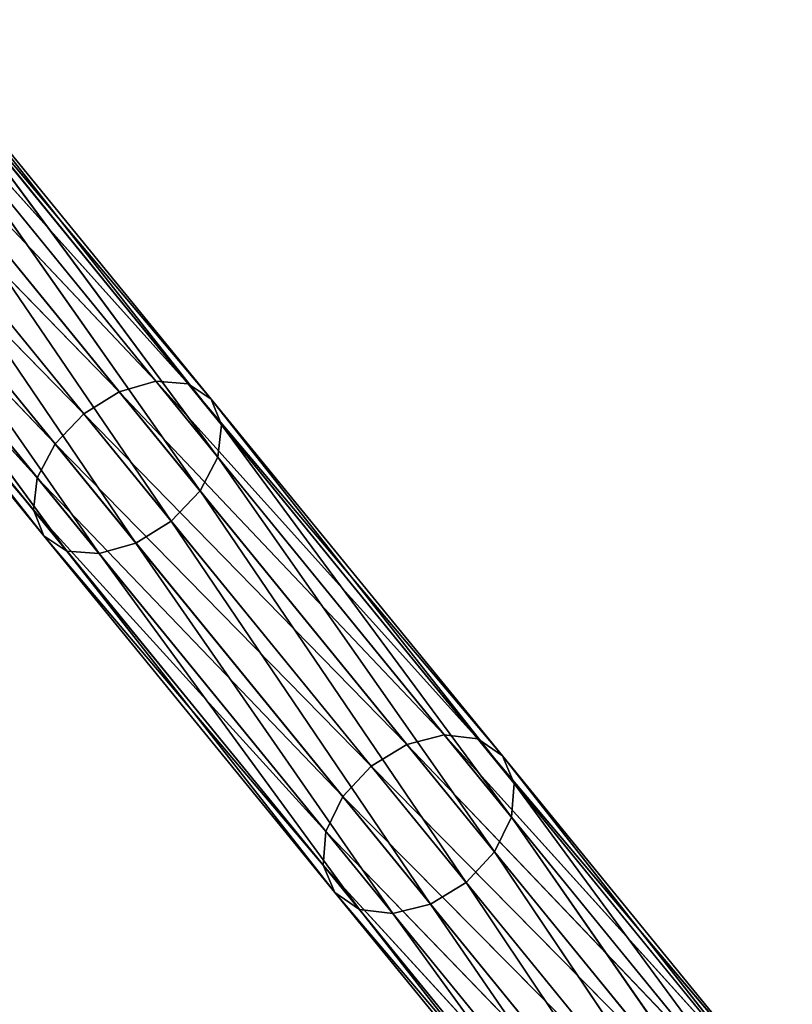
# Model space of a CAD drawing. Extents: x 215 to 3611, y -161 to 1132.
# Tile 9 of 60: x 661 to 679, y 361 to 384. Entities that reach past the tile are written whole.
import ezdxf

# ---------------------------------------------------------------- set-up
doc = ezdxf.new("R2010")
doc.units = 0
doc.header["$LTSCALE"] = 25.4
doc.layers.get('0').update_dxf_attribs({"color": 13, "linetype": 'CONTINUOUS'})

# ---------------------------------------------------------------- blocks, each defined once
blk = doc.blocks.new('EYE-SUPER-6493-6500-6506_S')
at = {"color": 18}
for p, q in [((44.968, 677.459, 71.507), (45.924, 666.816, 80.013)), ((44.968, 677.459, 71.507), (45.924, 666.816, 80.013)), ((44.968, 677.459, 71.507), (44.968, 666.694, 79.867)), ((44.968, 677.459, 71.507), (44.968, 666.694, 79.867)), ((45.924, 677.57, 71.661), (46.881, 666.694, 79.867)), ((45.924, 677.57, 71.661), (46.881, 666.694, 79.867)), ((45.924, 677.57, 71.661), (45.924, 666.816, 80.013)), ((45.924, 677.57, 71.661), (45.924, 666.816, 80.013)), ((47.692, 666.347, 79.451), (46.881, 677.459, 71.507)), ((46.881, 677.459, 71.507), (46.881, 666.694, 79.867)), ((47.692, 666.347, 79.451), (46.881, 677.459, 71.507)), ((46.881, 677.459, 71.507), (46.881, 666.694, 79.867)), ((44.968, 666.694, 79.867), (44.157, 677.142, 71.067)), ((44.157, 677.142, 71.067), (44.157, 666.347, 79.451)), ((44.968, 666.694, 79.867), (44.157, 677.142, 71.067)), ((44.157, 677.142, 71.067), (44.157, 666.347, 79.451)), ((48.234, 665.827, 78.829), (47.692, 677.142, 71.067)), ((47.692, 677.142, 71.067), (47.692, 666.347, 79.451)), ((48.234, 665.827, 78.829), (47.692, 677.142, 71.067)), ((47.692, 677.142, 71.067), (47.692, 666.347, 79.451)), ((43.615, 676.667, 70.41), (44.157, 666.347, 79.451)), ((43.615, 676.667, 70.41), (44.157, 666.347, 79.451)), ((43.615, 676.667, 70.41), (43.615, 665.827, 78.829)), ((43.615, 676.667, 70.41), (43.615, 665.827, 78.829)), ((48.424, 665.214, 78.094), (48.234, 676.667, 70.41)), ((48.234, 676.667, 70.41), (48.234, 665.827, 78.829)), ((48.424, 665.214, 78.094), (48.234, 676.667, 70.41)), ((48.234, 676.667, 70.41), (48.234, 665.827, 78.829)), ((43.424, 676.108, 69.634), (43.615, 665.827, 78.829)), ((43.424, 676.108, 69.634), (43.615, 665.827, 78.829)), ((43.424, 676.108, 69.634), (43.424, 665.214, 78.094)), ((43.424, 676.108, 69.634), (43.424, 665.214, 78.094)), ((48.234, 664.601, 77.36), (48.424, 676.108, 69.634)), ((48.234, 664.601, 77.36), (48.424, 676.108, 69.634)), ((48.424, 676.108, 69.634), (48.424, 665.214, 78.094)), ((48.424, 676.108, 69.634), (48.424, 665.214, 78.094)), ((43.615, 675.548, 68.858), (43.424, 665.214, 78.094)), ((43.615, 675.548, 68.858), (43.424, 665.214, 78.094)), ((43.615, 675.548, 68.858), (43.615, 664.601, 77.36)), ((43.615, 675.548, 68.858), (43.615, 664.601, 77.36)), ((47.692, 664.081, 76.737), (48.234, 675.548, 68.858)), ((47.692, 664.081, 76.737), (48.234, 675.548, 68.858)), ((48.234, 675.548, 68.858), (48.234, 664.601, 77.36)), ((48.234, 675.548, 68.858), (48.234, 664.601, 77.36)), ((44.157, 675.074, 68.2), (43.615, 664.601, 77.36)), ((44.157, 675.074, 68.2), (43.615, 664.601, 77.36)), ((44.157, 675.074, 68.2), (44.157, 664.081, 76.737)), ((44.157, 675.074, 68.2), (44.157, 664.081, 76.737)), ((46.881, 663.733, 76.322), (47.692, 675.074, 68.2)), ((46.881, 663.733, 76.322), (47.692, 675.074, 68.2)), ((47.692, 675.074, 68.2), (47.692, 664.081, 76.737)), ((47.692, 675.074, 68.2), (47.692, 664.081, 76.737)), ((44.968, 674.757, 67.76), (44.157, 664.081, 76.737)), ((44.968, 674.757, 67.76), (44.157, 664.081, 76.737)), ((44.968, 674.757, 67.76), (44.968, 663.733, 76.322)), ((44.968, 674.757, 67.76), (44.968, 663.733, 76.322)), ((45.924, 663.611, 76.175), (46.881, 674.757, 67.76)), ((45.924, 663.611, 76.175), (46.881, 674.757, 67.76)), ((46.881, 663.733, 76.322), (46.881, 674.757, 67.76)), ((46.881, 663.733, 76.322), (46.881, 674.757, 67.76)), ((44.968, 663.733, 76.322), (45.924, 674.645, 67.606)), ((44.968, 663.733, 76.322), (45.924, 674.645, 67.606)), ((45.924, 663.611, 76.175), (45.924, 674.645, 67.606)), ((45.924, 663.611, 76.175), (45.924, 674.645, 67.606)), ((44.968, 666.694, 79.867), (44.157, 666.347, 79.451)), ((44.968, 666.694, 79.867), (44.157, 666.347, 79.451)), ((44.968, 666.694, 79.867), (45.924, 666.816, 80.013)), ((44.968, 666.694, 79.867), (45.924, 666.816, 80.013)), ((44.968, 666.694, 79.867), (45.924, 656.296, 89.464)), ((44.968, 666.694, 79.867), (45.924, 656.296, 89.464)), ((44.968, 666.694, 79.867), (44.968, 656.164, 89.327)), ((44.968, 666.694, 79.867), (44.968, 656.164, 89.327)), ((45.924, 666.816, 80.013), (46.881, 666.694, 79.867)), ((45.924, 666.816, 80.013), (46.881, 666.694, 79.867)), ((45.924, 666.816, 80.013), (46.881, 656.164, 89.327)), ((45.924, 666.816, 80.013), (46.881, 656.164, 89.327)), ((45.924, 666.816, 80.013), (45.924, 656.296, 89.464)), ((45.924, 666.816, 80.013), (45.924, 656.296, 89.464)), ((47.692, 655.788, 88.937), (46.881, 666.694, 79.867)), ((46.881, 666.694, 79.867), (46.881, 656.164, 89.327)), ((47.692, 655.788, 88.937), (46.881, 666.694, 79.867)), ((47.692, 666.347, 79.451), (46.881, 666.694, 79.867)), ((47.692, 666.347, 79.451), (46.881, 666.694, 79.867)), ((46.881, 666.694, 79.867), (46.881, 656.164, 89.327)), ((43.615, 665.827, 78.829), (44.157, 666.347, 79.451)), ((43.615, 665.827, 78.829), (44.157, 666.347, 79.451)), ((44.968, 656.164, 89.327), (44.157, 666.347, 79.451)), ((44.157, 666.347, 79.451), (44.157, 655.788, 88.937)), ((44.968, 656.164, 89.327), (44.157, 666.347, 79.451)), ((44.157, 666.347, 79.451), (44.157, 655.788, 88.937)), ((48.234, 655.225, 88.354), (47.692, 666.347, 79.451)), ((47.692, 666.347, 79.451), (47.692, 655.788, 88.937)), ((48.234, 655.225, 88.354), (47.692, 666.347, 79.451)), ((48.234, 665.827, 78.829), (47.692, 666.347, 79.451)), ((48.234, 665.827, 78.829), (47.692, 666.347, 79.451)), ((47.692, 666.347, 79.451), (47.692, 655.788, 88.937)), ((43.424, 665.214, 78.094), (43.615, 665.827, 78.829)), ((43.424, 665.214, 78.094), (43.615, 665.827, 78.829)), ((43.615, 665.827, 78.829), (44.157, 655.788, 88.937)), ((43.615, 665.827, 78.829), (44.157, 655.788, 88.937)), ((43.615, 665.827, 78.829), (43.615, 655.225, 88.354)), ((43.615, 665.827, 78.829), (43.615, 655.225, 88.354)), ((48.424, 654.56, 87.665), (48.234, 665.827, 78.829)), ((48.234, 665.827, 78.829), (48.234, 655.225, 88.354)), ((48.424, 654.56, 87.665), (48.234, 665.827, 78.829)), ((48.424, 665.214, 78.094), (48.234, 665.827, 78.829)), ((48.424, 665.214, 78.094), (48.234, 665.827, 78.829)), ((48.234, 665.827, 78.829), (48.234, 655.225, 88.354)), ((43.424, 665.214, 78.094), (43.615, 655.225, 88.354)), ((43.424, 665.214, 78.094), (43.615, 655.225, 88.354)), ((43.424, 665.214, 78.094), (43.424, 654.56, 87.665)), ((43.615, 664.601, 77.36), (43.424, 665.214, 78.094)), ((43.615, 664.601, 77.36), (43.424, 665.214, 78.094)), ((43.424, 665.214, 78.094), (43.424, 654.56, 87.665)), ((48.234, 653.896, 86.977), (48.424, 665.214, 78.094)), ((48.234, 653.896, 86.977), (48.424, 665.214, 78.094)), ((48.234, 664.601, 77.36), (48.424, 665.214, 78.094)), ((48.234, 664.601, 77.36), (48.424, 665.214, 78.094)), ((48.424, 665.214, 78.094), (48.424, 654.56, 87.665)), ((48.424, 665.214, 78.094), (48.424, 654.56, 87.665)), ((43.615, 664.601, 77.36), (43.424, 654.56, 87.665)), ((43.615, 664.601, 77.36), (43.424, 654.56, 87.665)), ((43.615, 664.601, 77.36), (43.615, 653.896, 86.977)), ((44.157, 664.081, 76.737), (43.615, 664.601, 77.36)), ((44.157, 664.081, 76.737), (43.615, 664.601, 77.36)), ((43.615, 664.601, 77.36), (43.615, 653.896, 86.977)), ((47.692, 653.333, 86.393), (48.234, 664.601, 77.36)), ((47.692, 653.333, 86.393), (48.234, 664.601, 77.36)), ((47.692, 664.081, 76.737), (48.234, 664.601, 77.36)), ((47.692, 664.081, 76.737), (48.234, 664.601, 77.36)), ((48.234, 664.601, 77.36), (48.234, 653.896, 86.977)), ((48.234, 664.601, 77.36), (48.234, 653.896, 86.977)), ((44.157, 664.081, 76.737), (43.615, 653.896, 86.977)), ((44.157, 664.081, 76.737), (43.615, 653.896, 86.977)), ((44.157, 664.081, 76.737), (44.157, 653.333, 86.393)), ((44.968, 663.733, 76.322), (44.157, 664.081, 76.737)), ((44.968, 663.733, 76.322), (44.157, 664.081, 76.737)), ((44.157, 664.081, 76.737), (44.157, 653.333, 86.393)), ((46.881, 652.957, 86.003), (47.692, 664.081, 76.737)), ((46.881, 652.957, 86.003), (47.692, 664.081, 76.737)), ((46.881, 663.733, 76.322), (47.692, 664.081, 76.737)), ((46.881, 663.733, 76.322), (47.692, 664.081, 76.737)), ((47.692, 664.081, 76.737), (47.692, 653.333, 86.393)), ((47.692, 664.081, 76.737), (47.692, 653.333, 86.393)), ((44.968, 663.733, 76.322), (44.157, 653.333, 86.393)), ((44.968, 663.733, 76.322), (44.157, 653.333, 86.393)), ((44.968, 663.733, 76.322), (44.968, 652.957, 86.003)), ((44.968, 663.733, 76.322), (44.968, 652.957, 86.003)), ((44.968, 663.733, 76.322), (45.924, 663.611, 76.175)), ((44.968, 663.733, 76.322), (45.924, 663.611, 76.175)), ((45.924, 652.824, 85.866), (46.881, 663.733, 76.322)), ((45.924, 652.824, 85.866), (46.881, 663.733, 76.322)), ((45.924, 663.611, 76.175), (46.881, 663.733, 76.322)), ((45.924, 663.611, 76.175), (46.881, 663.733, 76.322)), ((46.881, 652.957, 86.003), (46.881, 663.733, 76.322)), ((46.881, 652.957, 86.003), (46.881, 663.733, 76.322)), ((44.968, 652.957, 86.003), (45.924, 663.611, 76.175)), ((44.968, 652.957, 86.003), (45.924, 663.611, 76.175)), ((45.924, 652.824, 85.866), (45.924, 663.611, 76.175)), ((45.924, 652.824, 85.866), (45.924, 663.611, 76.175)), ((44.968, 656.164, 89.327), (45.924, 656.296, 89.464)), ((44.968, 656.164, 89.327), (45.924, 656.296, 89.464)), ((45.924, 656.296, 89.464), (46.881, 656.164, 89.327)), ((45.924, 656.296, 89.464), (46.881, 656.164, 89.327)), ((45.924, 656.296, 89.464), (46.881, 646.141, 99.703)), ((45.924, 656.296, 89.464), (46.881, 646.141, 99.703)), ((45.924, 656.296, 89.464), (45.924, 646.283, 99.83)), ((45.924, 656.296, 89.464), (45.924, 646.283, 99.83)), ((44.968, 656.164, 89.327), (44.157, 655.788, 88.937)), ((44.968, 656.164, 89.327), (44.157, 655.788, 88.937)), ((44.968, 656.164, 89.327), (45.924, 646.283, 99.83)), ((44.968, 656.164, 89.327), (45.924, 646.283, 99.83)), ((44.968, 656.164, 89.327), (44.968, 646.141, 99.703)), ((44.968, 656.164, 89.327), (44.968, 646.141, 99.703)), ((47.692, 645.739, 99.34), (46.881, 656.164, 89.327)), ((46.881, 656.164, 89.327), (46.881, 646.141, 99.703)), ((47.692, 645.739, 99.34), (46.881, 656.164, 89.327)), ((47.692, 655.788, 88.937), (46.881, 656.164, 89.327)), ((47.692, 655.788, 88.937), (46.881, 656.164, 89.327)), ((46.881, 656.164, 89.327), (46.881, 646.141, 99.703)), ((43.615, 655.225, 88.354), (44.157, 655.788, 88.937)), ((43.615, 655.225, 88.354), (44.157, 655.788, 88.937)), ((44.968, 646.141, 99.703), (44.157, 655.788, 88.937)), ((44.157, 655.788, 88.937), (44.157, 645.739, 99.34)), ((44.968, 646.141, 99.703), (44.157, 655.788, 88.937)), ((44.157, 655.788, 88.937), (44.157, 645.739, 99.34)), ((48.234, 645.137, 98.797), (47.692, 655.788, 88.937)), ((47.692, 655.788, 88.937), (47.692, 645.739, 99.34)), ((48.234, 645.137, 98.797), (47.692, 655.788, 88.937)), ((48.234, 655.225, 88.354), (47.692, 655.788, 88.937)), ((48.234, 655.225, 88.354), (47.692, 655.788, 88.937)), ((47.692, 655.788, 88.937), (47.692, 645.739, 99.34)), ((43.424, 654.56, 87.665), (43.615, 655.225, 88.354)), ((43.424, 654.56, 87.665), (43.615, 655.225, 88.354)), ((43.615, 655.225, 88.354), (44.157, 645.739, 99.34)), ((43.615, 655.225, 88.354), (44.157, 645.739, 99.34)), ((43.615, 655.225, 88.354), (43.615, 645.137, 98.797)), ((43.615, 655.225, 88.354), (43.615, 645.137, 98.797)), ((48.424, 644.426, 98.156), (48.234, 655.225, 88.354)), ((48.234, 655.225, 88.354), (48.234, 645.137, 98.797)), ((48.424, 644.426, 98.156), (48.234, 655.225, 88.354)), ((48.424, 654.56, 87.665), (48.234, 655.225, 88.354)), ((48.424, 654.56, 87.665), (48.234, 655.225, 88.354)), ((48.234, 655.225, 88.354), (48.234, 645.137, 98.797)), ((43.424, 654.56, 87.665), (43.615, 645.137, 98.797)), ((43.424, 654.56, 87.665), (43.615, 645.137, 98.797)), ((43.424, 654.56, 87.665), (43.424, 644.426, 98.156)), ((43.615, 653.896, 86.977), (43.424, 654.56, 87.665)), ((43.615, 653.896, 86.977), (43.424, 654.56, 87.665)), ((43.424, 654.56, 87.665), (43.424, 644.426, 98.156)), ((48.234, 643.715, 97.515), (48.424, 654.56, 87.665)), ((48.234, 643.715, 97.515), (48.424, 654.56, 87.665)), ((48.234, 653.896, 86.977), (48.424, 654.56, 87.665)), ((48.234, 653.896, 86.977), (48.424, 654.56, 87.665)), ((48.424, 654.56, 87.665), (48.424, 644.426, 98.156)), ((48.424, 654.56, 87.665), (48.424, 644.426, 98.156)), ((43.615, 653.896, 86.977), (43.424, 644.426, 98.156)), ((43.615, 653.896, 86.977), (43.424, 644.426, 98.156)), ((43.615, 653.896, 86.977), (43.615, 643.715, 97.515)), ((44.157, 653.333, 86.393), (43.615, 653.896, 86.977)), ((44.157, 653.333, 86.393), (43.615, 653.896, 86.977)), ((43.615, 653.896, 86.977), (43.615, 643.715, 97.515)), ((47.692, 643.113, 96.972), (48.234, 653.896, 86.977)), ((47.692, 643.113, 96.972), (48.234, 653.896, 86.977)), ((47.692, 653.333, 86.393), (48.234, 653.896, 86.977)), ((47.692, 653.333, 86.393), (48.234, 653.896, 86.977)), ((48.234, 653.896, 86.977), (48.234, 643.715, 97.515)), ((48.234, 653.896, 86.977), (48.234, 643.715, 97.515)), ((44.157, 653.333, 86.393), (43.615, 643.715, 97.515)), ((44.157, 653.333, 86.393), (43.615, 643.715, 97.515)), ((44.157, 653.333, 86.393), (44.157, 643.113, 96.972)), ((44.968, 652.957, 86.003), (44.157, 653.333, 86.393)), ((44.968, 652.957, 86.003), (44.157, 653.333, 86.393)), ((44.157, 653.333, 86.393), (44.157, 643.113, 96.972)), ((46.881, 642.711, 96.609), (47.692, 653.333, 86.393)), ((46.881, 642.711, 96.609), (47.692, 653.333, 86.393)), ((46.881, 652.957, 86.003), (47.692, 653.333, 86.393)), ((46.881, 652.957, 86.003), (47.692, 653.333, 86.393)), ((47.692, 653.333, 86.393), (47.692, 643.113, 96.972)), ((47.692, 653.333, 86.393), (47.692, 643.113, 96.972)), ((44.968, 652.957, 86.003), (44.157, 643.113, 96.972)), ((44.968, 652.957, 86.003), (44.157, 643.113, 96.972)), ((44.968, 652.957, 86.003), (44.968, 642.711, 96.609)), ((44.968, 652.957, 86.003), (44.968, 642.711, 96.609)), ((44.968, 652.957, 86.003), (45.924, 652.824, 85.866)), ((44.968, 652.957, 86.003), (45.924, 652.824, 85.866)), ((44.968, 642.711, 96.609), (45.924, 652.824, 85.866)), ((44.968, 642.711, 96.609), (45.924, 652.824, 85.866)), ((45.924, 642.569, 96.482), (46.881, 652.957, 86.003)), ((45.924, 642.569, 96.482), (46.881, 652.957, 86.003)), ((45.924, 652.824, 85.866), (46.881, 652.957, 86.003)), ((45.924, 652.824, 85.866), (46.881, 652.957, 86.003)), ((45.924, 642.569, 96.482), (45.924, 652.824, 85.866)), ((45.924, 642.569, 96.482), (45.924, 652.824, 85.866)), ((46.881, 642.711, 96.609), (46.881, 652.957, 86.003)), ((46.881, 642.711, 96.609), (46.881, 652.957, 86.003))]:
    blk.add_line(p, q, dxfattribs=at)
mesh = blk.add_polyface(dxfattribs=at)
corners = [(44.968, 677.459, 71.507), (44.157, 677.142, 71.067), (44.968, 666.694, 79.867)]
mesh.append_faces([[corners[k] for k in face] for face in [(0, 1, 2)]], dxfattribs={"color": 18})
mesh = blk.add_polyface(dxfattribs=at)
corners = [(45.924, 677.57, 71.661), (44.968, 677.459, 71.507), (45.924, 666.816, 80.013)]
mesh.append_faces([[corners[k] for k in face] for face in [(0, 1, 2)]], dxfattribs={"color": 18})
mesh = blk.add_polyface(dxfattribs=at)
corners = [(45.924, 666.816, 80.013), (44.968, 677.459, 71.507), (44.968, 666.694, 79.867)]
mesh.append_faces([[corners[k] for k in face] for face in [(0, 1, 2)]], dxfattribs={"color": 18})
mesh = blk.add_polyface(dxfattribs=at)
corners = [(46.881, 677.459, 71.507), (45.924, 677.57, 71.661), (46.881, 666.694, 79.867)]
mesh.append_faces([[corners[k] for k in face] for face in [(0, 1, 2)]], dxfattribs={"color": 18})
mesh = blk.add_polyface(dxfattribs=at)
corners = [(46.881, 666.694, 79.867), (45.924, 677.57, 71.661), (45.924, 666.816, 80.013)]
mesh.append_faces([[corners[k] for k in face] for face in [(0, 1, 2)]], dxfattribs={"color": 18})
mesh = blk.add_polyface(dxfattribs=at)
corners = [(47.692, 666.347, 79.451), (46.881, 677.459, 71.507), (46.881, 666.694, 79.867)]
mesh.append_faces([[corners[k] for k in face] for face in [(0, 1, 2)]], dxfattribs={"color": 18})
mesh = blk.add_polyface(dxfattribs=at)
corners = [(47.692, 666.347, 79.451), (47.692, 677.142, 71.067), (46.881, 677.459, 71.507)]
mesh.append_faces([[corners[k] for k in face] for face in [(0, 1, 2)]], dxfattribs={"color": 18})
mesh = blk.add_polyface(dxfattribs=at)
corners = [(44.157, 677.142, 71.067), (43.615, 676.667, 70.41), (44.157, 666.347, 79.451)]
mesh.append_faces([[corners[k] for k in face] for face in [(0, 1, 2)]], dxfattribs={"color": 18})
mesh = blk.add_polyface(dxfattribs=at)
corners = [(44.968, 666.694, 79.867), (44.157, 677.142, 71.067), (44.157, 666.347, 79.451)]
mesh.append_faces([[corners[k] for k in face] for face in [(0, 1, 2)]], dxfattribs={"color": 18})
mesh = blk.add_polyface(dxfattribs=at)
corners = [(47.692, 677.142, 71.067), (47.692, 666.347, 79.451), (48.234, 665.827, 78.829)]
mesh.append_faces([[corners[k] for k in face] for face in [(0, 1, 2)]], dxfattribs={"color": 18})
mesh = blk.add_polyface(dxfattribs=at)
corners = [(47.692, 677.142, 71.067), (48.234, 665.827, 78.829), (48.234, 676.667, 70.41)]
mesh.append_faces([[corners[k] for k in face] for face in [(0, 1, 2)]], dxfattribs={"color": 18})
mesh = blk.add_polyface(dxfattribs=at)
corners = [(43.615, 676.667, 70.41), (43.424, 676.108, 69.634), (43.615, 665.827, 78.829)]
mesh.append_faces([[corners[k] for k in face] for face in [(0, 1, 2)]], dxfattribs={"color": 18})
mesh = blk.add_polyface(dxfattribs=at)
corners = [(43.615, 676.667, 70.41), (43.615, 665.827, 78.829), (44.157, 666.347, 79.451)]
mesh.append_faces([[corners[k] for k in face] for face in [(0, 1, 2)]], dxfattribs={"color": 18})
mesh = blk.add_polyface(dxfattribs=at)
corners = [(48.234, 676.667, 70.41), (48.234, 665.827, 78.829), (48.424, 665.214, 78.094)]
mesh.append_faces([[corners[k] for k in face] for face in [(0, 1, 2)]], dxfattribs={"color": 18})
mesh = blk.add_polyface(dxfattribs=at)
corners = [(48.234, 676.667, 70.41), (48.424, 665.214, 78.094), (48.424, 676.108, 69.634)]
mesh.append_faces([[corners[k] for k in face] for face in [(0, 1, 2)]], dxfattribs={"color": 18})
mesh = blk.add_polyface(dxfattribs=at)
corners = [(43.424, 676.108, 69.634), (43.424, 665.214, 78.094), (43.615, 665.827, 78.829)]
mesh.append_faces([[corners[k] for k in face] for face in [(0, 1, 2)]], dxfattribs={"color": 18})
mesh = blk.add_polyface(dxfattribs=at)
corners = [(43.424, 676.108, 69.634), (43.615, 675.548, 68.858), (43.424, 665.214, 78.094)]
mesh.append_faces([[corners[k] for k in face] for face in [(0, 1, 2)]], dxfattribs={"color": 18})
mesh = blk.add_polyface(dxfattribs=at)
corners = [(48.424, 676.108, 69.634), (48.424, 665.214, 78.094), (48.234, 664.601, 77.36)]
mesh.append_faces([[corners[k] for k in face] for face in [(0, 1, 2)]], dxfattribs={"color": 18})
mesh = blk.add_polyface(dxfattribs=at)
corners = [(48.424, 676.108, 69.634), (48.234, 664.601, 77.36), (48.234, 675.548, 68.858)]
mesh.append_faces([[corners[k] for k in face] for face in [(0, 1, 2)]], dxfattribs={"color": 18})
mesh = blk.add_polyface(dxfattribs=at)
corners = [(43.615, 675.548, 68.858), (43.615, 664.601, 77.36), (43.424, 665.214, 78.094)]
mesh.append_faces([[corners[k] for k in face] for face in [(0, 1, 2)]], dxfattribs={"color": 18})
mesh = blk.add_polyface(dxfattribs=at)
corners = [(43.615, 675.548, 68.858), (44.157, 675.074, 68.2), (43.615, 664.601, 77.36)]
mesh.append_faces([[corners[k] for k in face] for face in [(0, 1, 2)]], dxfattribs={"color": 18})
mesh = blk.add_polyface(dxfattribs=at)
corners = [(48.234, 675.548, 68.858), (48.234, 664.601, 77.36), (47.692, 664.081, 76.737)]
mesh.append_faces([[corners[k] for k in face] for face in [(0, 1, 2)]], dxfattribs={"color": 18})
mesh = blk.add_polyface(dxfattribs=at)
corners = [(48.234, 675.548, 68.858), (47.692, 664.081, 76.737), (47.692, 675.074, 68.2)]
mesh.append_faces([[corners[k] for k in face] for face in [(0, 1, 2)]], dxfattribs={"color": 18})
mesh = blk.add_polyface(dxfattribs=at)
corners = [(44.157, 675.074, 68.2), (44.157, 664.081, 76.737), (43.615, 664.601, 77.36)]
mesh.append_faces([[corners[k] for k in face] for face in [(0, 1, 2)]], dxfattribs={"color": 18})
mesh = blk.add_polyface(dxfattribs=at)
corners = [(44.968, 674.757, 67.76), (44.157, 664.081, 76.737), (44.157, 675.074, 68.2)]
mesh.append_faces([[corners[k] for k in face] for face in [(0, 1, 2)]], dxfattribs={"color": 18})
mesh = blk.add_polyface(dxfattribs=at)
corners = [(47.692, 675.074, 68.2), (47.692, 664.081, 76.737), (46.881, 663.733, 76.322)]
mesh.append_faces([[corners[k] for k in face] for face in [(0, 1, 2)]], dxfattribs={"color": 18})
mesh = blk.add_polyface(dxfattribs=at)
corners = [(47.692, 675.074, 68.2), (46.881, 663.733, 76.322), (46.881, 674.757, 67.76)]
mesh.append_faces([[corners[k] for k in face] for face in [(0, 1, 2)]], dxfattribs={"color": 18})
mesh = blk.add_polyface(dxfattribs=at)
corners = [(44.968, 674.757, 67.76), (44.968, 663.733, 76.322), (44.157, 664.081, 76.737)]
mesh.append_faces([[corners[k] for k in face] for face in [(0, 1, 2)]], dxfattribs={"color": 18})
mesh = blk.add_polyface(dxfattribs=at)
corners = [(45.924, 674.645, 67.606), (44.968, 663.733, 76.322), (44.968, 674.757, 67.76)]
mesh.append_faces([[corners[k] for k in face] for face in [(0, 1, 2)]], dxfattribs={"color": 18})
mesh = blk.add_polyface(dxfattribs=at)
corners = [(46.881, 674.757, 67.76), (46.881, 663.733, 76.322), (45.924, 663.611, 76.175)]
mesh.append_faces([[corners[k] for k in face] for face in [(0, 1, 2)]], dxfattribs={"color": 18})
mesh = blk.add_polyface(dxfattribs=at)
corners = [(46.881, 674.757, 67.76), (45.924, 663.611, 76.175), (45.924, 674.645, 67.606)]
mesh.append_faces([[corners[k] for k in face] for face in [(0, 1, 2)]], dxfattribs={"color": 18})
mesh = blk.add_polyface(dxfattribs=at)
corners = [(45.924, 663.611, 76.175), (44.968, 663.733, 76.322), (45.924, 674.645, 67.606)]
mesh.append_faces([[corners[k] for k in face] for face in [(0, 1, 2)]], dxfattribs={"color": 18})
mesh = blk.add_polyface(dxfattribs=at)
corners = [(44.968, 656.164, 89.327), (44.968, 666.694, 79.867), (44.157, 666.347, 79.451)]
mesh.append_faces([[corners[k] for k in face] for face in [(0, 1, 2)]], dxfattribs={"color": 18})
mesh = blk.add_polyface(dxfattribs=at)
corners = [(45.924, 656.296, 89.464), (45.924, 666.816, 80.013), (44.968, 666.694, 79.867)]
mesh.append_faces([[corners[k] for k in face] for face in [(0, 1, 2)]], dxfattribs={"color": 18})
mesh = blk.add_polyface(dxfattribs=at)
corners = [(45.924, 656.296, 89.464), (44.968, 666.694, 79.867), (44.968, 656.164, 89.327)]
mesh.append_faces([[corners[k] for k in face] for face in [(0, 1, 2)]], dxfattribs={"color": 18})
mesh = blk.add_polyface(dxfattribs=at)
corners = [(46.881, 656.164, 89.327), (46.881, 666.694, 79.867), (45.924, 666.816, 80.013)]
mesh.append_faces([[corners[k] for k in face] for face in [(0, 1, 2)]], dxfattribs={"color": 18})
mesh = blk.add_polyface(dxfattribs=at)
corners = [(46.881, 656.164, 89.327), (45.924, 666.816, 80.013), (45.924, 656.296, 89.464)]
mesh.append_faces([[corners[k] for k in face] for face in [(0, 1, 2)]], dxfattribs={"color": 18})
mesh = blk.add_polyface(dxfattribs=at)
corners = [(47.692, 655.788, 88.937), (46.881, 666.694, 79.867), (46.881, 656.164, 89.327)]
mesh.append_faces([[corners[k] for k in face] for face in [(0, 1, 2)]], dxfattribs={"color": 18})
mesh = blk.add_polyface(dxfattribs=at)
corners = [(47.692, 666.347, 79.451), (46.881, 666.694, 79.867), (47.692, 655.788, 88.937)]
mesh.append_faces([[corners[k] for k in face] for face in [(0, 1, 2)]], dxfattribs={"color": 18})
mesh = blk.add_polyface(dxfattribs=at)
corners = [(44.157, 666.347, 79.451), (43.615, 665.827, 78.829), (44.157, 655.788, 88.937)]
mesh.append_faces([[corners[k] for k in face] for face in [(0, 1, 2)]], dxfattribs={"color": 18})
mesh = blk.add_polyface(dxfattribs=at)
corners = [(44.968, 656.164, 89.327), (44.157, 666.347, 79.451), (44.157, 655.788, 88.937)]
mesh.append_faces([[corners[k] for k in face] for face in [(0, 1, 2)]], dxfattribs={"color": 18})
mesh = blk.add_polyface(dxfattribs=at)
corners = [(47.692, 666.347, 79.451), (47.692, 655.788, 88.937), (48.234, 655.225, 88.354)]
mesh.append_faces([[corners[k] for k in face] for face in [(0, 1, 2)]], dxfattribs={"color": 18})
mesh = blk.add_polyface(dxfattribs=at)
corners = [(47.692, 666.347, 79.451), (48.234, 655.225, 88.354), (48.234, 665.827, 78.829)]
mesh.append_faces([[corners[k] for k in face] for face in [(0, 1, 2)]], dxfattribs={"color": 18})
mesh = blk.add_polyface(dxfattribs=at)
corners = [(43.615, 665.827, 78.829), (43.424, 665.214, 78.094), (43.615, 655.225, 88.354)]
mesh.append_faces([[corners[k] for k in face] for face in [(0, 1, 2)]], dxfattribs={"color": 18})
mesh = blk.add_polyface(dxfattribs=at)
corners = [(43.615, 665.827, 78.829), (43.615, 655.225, 88.354), (44.157, 655.788, 88.937)]
mesh.append_faces([[corners[k] for k in face] for face in [(0, 1, 2)]], dxfattribs={"color": 18})
mesh = blk.add_polyface(dxfattribs=at)
corners = [(48.234, 665.827, 78.829), (48.234, 655.225, 88.354), (48.424, 654.56, 87.665)]
mesh.append_faces([[corners[k] for k in face] for face in [(0, 1, 2)]], dxfattribs={"color": 18})
mesh = blk.add_polyface(dxfattribs=at)
corners = [(48.234, 665.827, 78.829), (48.424, 654.56, 87.665), (48.424, 665.214, 78.094)]
mesh.append_faces([[corners[k] for k in face] for face in [(0, 1, 2)]], dxfattribs={"color": 18})
mesh = blk.add_polyface(dxfattribs=at)
corners = [(43.424, 665.214, 78.094), (43.424, 654.56, 87.665), (43.615, 655.225, 88.354)]
mesh.append_faces([[corners[k] for k in face] for face in [(0, 1, 2)]], dxfattribs={"color": 18})
mesh = blk.add_polyface(dxfattribs=at)
corners = [(43.424, 665.214, 78.094), (43.615, 664.601, 77.36), (43.424, 654.56, 87.665)]
mesh.append_faces([[corners[k] for k in face] for face in [(0, 1, 2)]], dxfattribs={"color": 18})
mesh = blk.add_polyface(dxfattribs=at)
corners = [(48.424, 665.214, 78.094), (48.424, 654.56, 87.665), (48.234, 653.896, 86.977)]
mesh.append_faces([[corners[k] for k in face] for face in [(0, 1, 2)]], dxfattribs={"color": 18})
mesh = blk.add_polyface(dxfattribs=at)
corners = [(48.424, 665.214, 78.094), (48.234, 653.896, 86.977), (48.234, 664.601, 77.36)]
mesh.append_faces([[corners[k] for k in face] for face in [(0, 1, 2)]], dxfattribs={"color": 18})
mesh = blk.add_polyface(dxfattribs=at)
corners = [(43.615, 664.601, 77.36), (43.615, 653.896, 86.977), (43.424, 654.56, 87.665)]
mesh.append_faces([[corners[k] for k in face] for face in [(0, 1, 2)]], dxfattribs={"color": 18})
mesh = blk.add_polyface(dxfattribs=at)
corners = [(43.615, 664.601, 77.36), (44.157, 664.081, 76.737), (43.615, 653.896, 86.977)]
mesh.append_faces([[corners[k] for k in face] for face in [(0, 1, 2)]], dxfattribs={"color": 18})
mesh = blk.add_polyface(dxfattribs=at)
corners = [(48.234, 664.601, 77.36), (48.234, 653.896, 86.977), (47.692, 653.333, 86.393)]
mesh.append_faces([[corners[k] for k in face] for face in [(0, 1, 2)]], dxfattribs={"color": 18})
mesh = blk.add_polyface(dxfattribs=at)
corners = [(48.234, 664.601, 77.36), (47.692, 653.333, 86.393), (47.692, 664.081, 76.737)]
mesh.append_faces([[corners[k] for k in face] for face in [(0, 1, 2)]], dxfattribs={"color": 18})
mesh = blk.add_polyface(dxfattribs=at)
corners = [(44.157, 664.081, 76.737), (44.157, 653.333, 86.393), (43.615, 653.896, 86.977)]
mesh.append_faces([[corners[k] for k in face] for face in [(0, 1, 2)]], dxfattribs={"color": 18})
mesh = blk.add_polyface(dxfattribs=at)
corners = [(44.968, 663.733, 76.322), (44.157, 653.333, 86.393), (44.157, 664.081, 76.737)]
mesh.append_faces([[corners[k] for k in face] for face in [(0, 1, 2)]], dxfattribs={"color": 18})
mesh = blk.add_polyface(dxfattribs=at)
corners = [(47.692, 653.333, 86.393), (46.881, 652.957, 86.003), (47.692, 664.081, 76.737)]
mesh.append_faces([[corners[k] for k in face] for face in [(0, 1, 2)]], dxfattribs={"color": 18})
mesh = blk.add_polyface(dxfattribs=at)
corners = [(47.692, 664.081, 76.737), (46.881, 652.957, 86.003), (46.881, 663.733, 76.322)]
mesh.append_faces([[corners[k] for k in face] for face in [(0, 1, 2)]], dxfattribs={"color": 18})
mesh = blk.add_polyface(dxfattribs=at)
corners = [(44.968, 652.957, 86.003), (44.157, 653.333, 86.393), (44.968, 663.733, 76.322)]
mesh.append_faces([[corners[k] for k in face] for face in [(0, 1, 2)]], dxfattribs={"color": 18})
mesh = blk.add_polyface(dxfattribs=at)
corners = [(45.924, 663.611, 76.175), (44.968, 652.957, 86.003), (44.968, 663.733, 76.322)]
mesh.append_faces([[corners[k] for k in face] for face in [(0, 1, 2)]], dxfattribs={"color": 18})
mesh = blk.add_polyface(dxfattribs=at)
corners = [(46.881, 652.957, 86.003), (45.924, 652.824, 85.866), (46.881, 663.733, 76.322)]
mesh.append_faces([[corners[k] for k in face] for face in [(0, 1, 2)]], dxfattribs={"color": 18})
mesh = blk.add_polyface(dxfattribs=at)
corners = [(46.881, 663.733, 76.322), (45.924, 652.824, 85.866), (45.924, 663.611, 76.175)]
mesh.append_faces([[corners[k] for k in face] for face in [(0, 1, 2)]], dxfattribs={"color": 18})
mesh = blk.add_polyface(dxfattribs=at)
corners = [(45.924, 652.824, 85.866), (44.968, 652.957, 86.003), (45.924, 663.611, 76.175)]
mesh.append_faces([[corners[k] for k in face] for face in [(0, 1, 2)]], dxfattribs={"color": 18})
mesh = blk.add_polyface(dxfattribs=at)
corners = [(45.924, 646.283, 99.83), (45.924, 656.296, 89.464), (44.968, 656.164, 89.327)]
mesh.append_faces([[corners[k] for k in face] for face in [(0, 1, 2)]], dxfattribs={"color": 18})
mesh = blk.add_polyface(dxfattribs=at)
corners = [(46.881, 646.141, 99.703), (46.881, 656.164, 89.327), (45.924, 656.296, 89.464)]
mesh.append_faces([[corners[k] for k in face] for face in [(0, 1, 2)]], dxfattribs={"color": 18})
mesh = blk.add_polyface(dxfattribs=at)
corners = [(45.924, 646.283, 99.83), (46.881, 646.141, 99.703), (45.924, 656.296, 89.464)]
mesh.append_faces([[corners[k] for k in face] for face in [(0, 1, 2)]], dxfattribs={"color": 18})
mesh = blk.add_polyface(dxfattribs=at)
corners = [(44.968, 646.141, 99.703), (44.968, 656.164, 89.327), (44.157, 655.788, 88.937)]
mesh.append_faces([[corners[k] for k in face] for face in [(0, 1, 2)]], dxfattribs={"color": 18})
mesh = blk.add_polyface(dxfattribs=at)
corners = [(45.924, 646.283, 99.83), (44.968, 656.164, 89.327), (44.968, 646.141, 99.703)]
mesh.append_faces([[corners[k] for k in face] for face in [(0, 1, 2)]], dxfattribs={"color": 18})
mesh = blk.add_polyface(dxfattribs=at)
corners = [(46.881, 646.141, 99.703), (47.692, 645.739, 99.34), (46.881, 656.164, 89.327)]
mesh.append_faces([[corners[k] for k in face] for face in [(0, 1, 2)]], dxfattribs={"color": 18})
mesh = blk.add_polyface(dxfattribs=at)
corners = [(47.692, 645.739, 99.34), (47.692, 655.788, 88.937), (46.881, 656.164, 89.327)]
mesh.append_faces([[corners[k] for k in face] for face in [(0, 1, 2)]], dxfattribs={"color": 18})
mesh = blk.add_polyface(dxfattribs=at)
corners = [(44.157, 655.788, 88.937), (43.615, 655.225, 88.354), (44.157, 645.739, 99.34)]
mesh.append_faces([[corners[k] for k in face] for face in [(0, 1, 2)]], dxfattribs={"color": 18})
mesh = blk.add_polyface(dxfattribs=at)
corners = [(44.968, 646.141, 99.703), (44.157, 655.788, 88.937), (44.157, 645.739, 99.34)]
mesh.append_faces([[corners[k] for k in face] for face in [(0, 1, 2)]], dxfattribs={"color": 18})
mesh = blk.add_polyface(dxfattribs=at)
corners = [(47.692, 655.788, 88.937), (47.692, 645.739, 99.34), (48.234, 645.137, 98.797)]
mesh.append_faces([[corners[k] for k in face] for face in [(0, 1, 2)]], dxfattribs={"color": 18})
mesh = blk.add_polyface(dxfattribs=at)
corners = [(47.692, 655.788, 88.937), (48.234, 645.137, 98.797), (48.234, 655.225, 88.354)]
mesh.append_faces([[corners[k] for k in face] for face in [(0, 1, 2)]], dxfattribs={"color": 18})
mesh = blk.add_polyface(dxfattribs=at)
corners = [(43.615, 655.225, 88.354), (43.424, 654.56, 87.665), (43.615, 645.137, 98.797)]
mesh.append_faces([[corners[k] for k in face] for face in [(0, 1, 2)]], dxfattribs={"color": 18})
mesh = blk.add_polyface(dxfattribs=at)
corners = [(43.615, 655.225, 88.354), (43.615, 645.137, 98.797), (44.157, 645.739, 99.34)]
mesh.append_faces([[corners[k] for k in face] for face in [(0, 1, 2)]], dxfattribs={"color": 18})
mesh = blk.add_polyface(dxfattribs=at)
corners = [(48.234, 655.225, 88.354), (48.234, 645.137, 98.797), (48.424, 644.426, 98.156)]
mesh.append_faces([[corners[k] for k in face] for face in [(0, 1, 2)]], dxfattribs={"color": 18})
mesh = blk.add_polyface(dxfattribs=at)
corners = [(48.234, 655.225, 88.354), (48.424, 644.426, 98.156), (48.424, 654.56, 87.665)]
mesh.append_faces([[corners[k] for k in face] for face in [(0, 1, 2)]], dxfattribs={"color": 18})
mesh = blk.add_polyface(dxfattribs=at)
corners = [(43.424, 654.56, 87.665), (43.424, 644.426, 98.156), (43.615, 645.137, 98.797)]
mesh.append_faces([[corners[k] for k in face] for face in [(0, 1, 2)]], dxfattribs={"color": 18})
mesh = blk.add_polyface(dxfattribs=at)
corners = [(43.424, 654.56, 87.665), (43.615, 653.896, 86.977), (43.424, 644.426, 98.156)]
mesh.append_faces([[corners[k] for k in face] for face in [(0, 1, 2)]], dxfattribs={"color": 18})
mesh = blk.add_polyface(dxfattribs=at)
corners = [(48.424, 654.56, 87.665), (48.424, 644.426, 98.156), (48.234, 643.715, 97.515)]
mesh.append_faces([[corners[k] for k in face] for face in [(0, 1, 2)]], dxfattribs={"color": 18})
mesh = blk.add_polyface(dxfattribs=at)
corners = [(48.424, 654.56, 87.665), (48.234, 643.715, 97.515), (48.234, 653.896, 86.977)]
mesh.append_faces([[corners[k] for k in face] for face in [(0, 1, 2)]], dxfattribs={"color": 18})
mesh = blk.add_polyface(dxfattribs=at)
corners = [(43.615, 653.896, 86.977), (43.615, 643.715, 97.515), (43.424, 644.426, 98.156)]
mesh.append_faces([[corners[k] for k in face] for face in [(0, 1, 2)]], dxfattribs={"color": 18})
mesh = blk.add_polyface(dxfattribs=at)
corners = [(43.615, 653.896, 86.977), (44.157, 653.333, 86.393), (43.615, 643.715, 97.515)]
mesh.append_faces([[corners[k] for k in face] for face in [(0, 1, 2)]], dxfattribs={"color": 18})
mesh = blk.add_polyface(dxfattribs=at)
corners = [(48.234, 653.896, 86.977), (48.234, 643.715, 97.515), (47.692, 643.113, 96.972)]
mesh.append_faces([[corners[k] for k in face] for face in [(0, 1, 2)]], dxfattribs={"color": 18})
mesh = blk.add_polyface(dxfattribs=at)
corners = [(48.234, 653.896, 86.977), (47.692, 643.113, 96.972), (47.692, 653.333, 86.393)]
mesh.append_faces([[corners[k] for k in face] for face in [(0, 1, 2)]], dxfattribs={"color": 18})
mesh = blk.add_polyface(dxfattribs=at)
corners = [(44.157, 653.333, 86.393), (44.157, 643.113, 96.972), (43.615, 643.715, 97.515)]
mesh.append_faces([[corners[k] for k in face] for face in [(0, 1, 2)]], dxfattribs={"color": 18})
mesh = blk.add_polyface(dxfattribs=at)
corners = [(44.157, 643.113, 96.972), (44.157, 653.333, 86.393), (44.968, 652.957, 86.003)]
mesh.append_faces([[corners[k] for k in face] for face in [(0, 1, 2)]], dxfattribs={"color": 18})
mesh = blk.add_polyface(dxfattribs=at)
corners = [(47.692, 643.113, 96.972), (46.881, 642.711, 96.609), (47.692, 653.333, 86.393)]
mesh.append_faces([[corners[k] for k in face] for face in [(0, 1, 2)]], dxfattribs={"color": 18})
mesh = blk.add_polyface(dxfattribs=at)
corners = [(46.881, 642.711, 96.609), (46.881, 652.957, 86.003), (47.692, 653.333, 86.393)]
mesh.append_faces([[corners[k] for k in face] for face in [(0, 1, 2)]], dxfattribs={"color": 18})
mesh = blk.add_polyface(dxfattribs=at)
corners = [(44.157, 643.113, 96.972), (44.968, 652.957, 86.003), (44.968, 642.711, 96.609)]
mesh.append_faces([[corners[k] for k in face] for face in [(0, 1, 2)]], dxfattribs={"color": 18})
mesh = blk.add_polyface(dxfattribs=at)
corners = [(44.968, 642.711, 96.609), (44.968, 652.957, 86.003), (45.924, 652.824, 85.866)]
mesh.append_faces([[corners[k] for k in face] for face in [(0, 1, 2)]], dxfattribs={"color": 18})
mesh = blk.add_polyface(dxfattribs=at)
corners = [(44.968, 642.711, 96.609), (45.924, 652.824, 85.866), (45.924, 642.569, 96.482)]
mesh.append_faces([[corners[k] for k in face] for face in [(0, 1, 2)]], dxfattribs={"color": 18})
mesh = blk.add_polyface(dxfattribs=at)
corners = [(46.881, 642.711, 96.609), (45.924, 642.569, 96.482), (46.881, 652.957, 86.003)]
mesh.append_faces([[corners[k] for k in face] for face in [(0, 1, 2)]], dxfattribs={"color": 18})
mesh = blk.add_polyface(dxfattribs=at)
corners = [(45.924, 642.569, 96.482), (45.924, 652.824, 85.866), (46.881, 652.957, 86.003)]
mesh.append_faces([[corners[k] for k in face] for face in [(0, 1, 2)]], dxfattribs={"color": 18})

msp = doc.modelspace()

# ---------------------------------------------------------------- block references
at = {"color": 0, "rotation": 39.19999999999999}
msp.add_blockref('EYE-SUPER-6493-6500-6506_S', (1048.424, -171.002, 41.407), dxfattribs=at)

doc.saveas('drawing.dxf')
